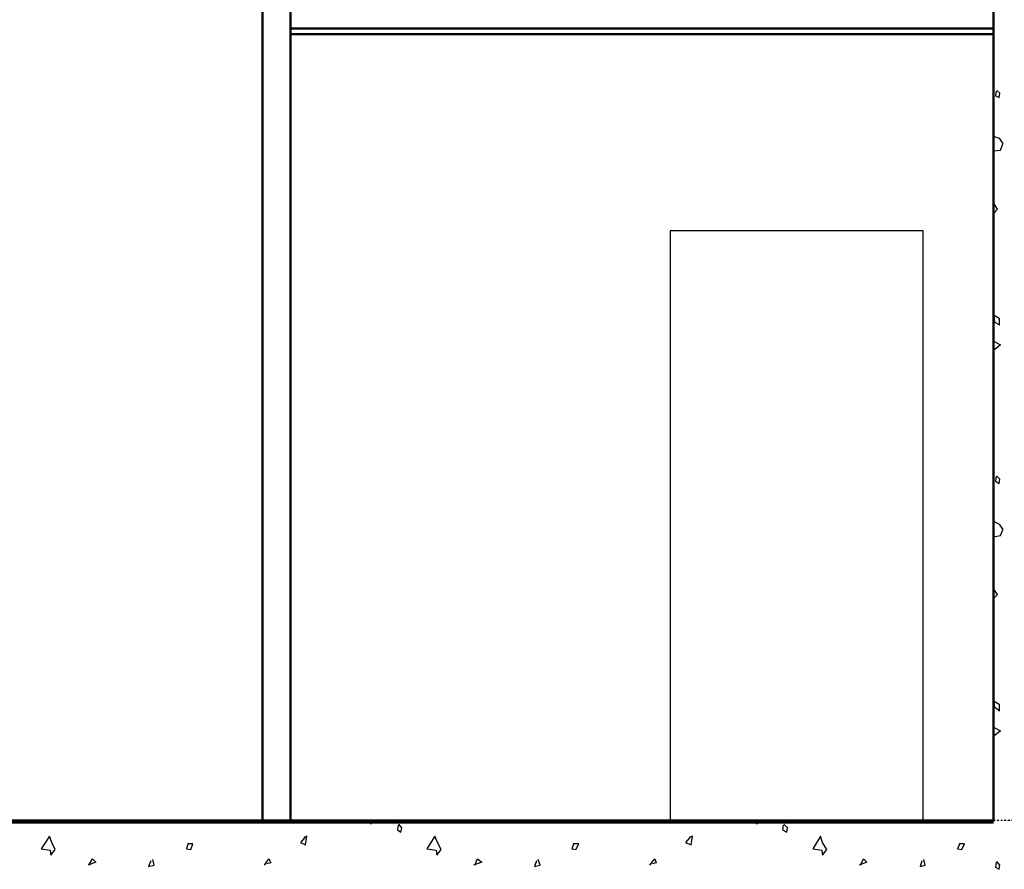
# Model space of a CAD drawing. Header units: millimetres. Extents: x 361 to 67326, y 666 to 56869.
# Tile 11 of 129: x 20045 to 23548, y 16876 to 19897. Entities that reach past the tile are written whole.
import ezdxf

# ---------------------------------------------------------------- set-up
doc = ezdxf.new("R2010")
doc.units = ezdxf.units.MM
doc.linetypes.add('DASHDOT', pattern=[25.4, 12.7, -6.35, 0, -6.35])
doc.layers.add('stramien', color=1, linetype='DASHDOT')
doc.layers.add('vanarris', color=253, linetype='Continuous')

msp = doc.modelspace()

# ---------------------------------------------------------------- linework, layer by layer
at = {"layer": 'stramien', "color": 1, "ltscale": 0.5}
msp.add_lwpolyline([(1736.5, 17051.2), (67326.2, 17051.2)], dxfattribs=at)
at = {"layer": 'vanarris', "lineweight": 50}
for p, q in [((20908.9, 20346.2), (20908.9, 17046.2)), ((21008.9, 20346.2), (21008.9, 17046.2)), ((23508.9, 20346.2), (23508.9, 17046.2)), ((21008.9, 19866.2), (23508.9, 19866.2)), ((21008.9, 19846.2), (23508.9, 19846.2))]:
    msp.add_line(p, q, dxfattribs=at)
at = {"layer": 'vanarris', "lineweight": 25}
for p, q in [((23518.9, 19643.7), (23516.4, 19626.2)), ((23516.4, 19626.2), (23528.9, 19621.2)), ((23531.4, 19636.2), (23521.4, 19646.2)), ((23528.9, 19621.2), (23531.4, 19636.2)), ((23508.9, 19483.7), (23528.9, 19476.2)), ((23528.9, 19476.2), (23541.4, 19458.7)), ((23533.9, 19433.7), (23543.9, 19458.7)), ((23508.9, 19431.2), (23533.9, 19433.7)), ((23523.9, 19223.7), (23508.9, 19246.2)), ((23508.9, 19208.7), (23523.9, 19223.7)), ((23258.9, 19146.2), (22358.9, 19146.2)), ((22358.9, 19146.2), (22358.9, 17046.2)), ((23258.9, 17046.2), (23258.9, 19146.2)), ((23513.9, 18821.2), (23511.4, 18846.2)), ((23511.4, 18846.2), (23528.9, 18836.2)), ((23531.4, 18811.2), (23513.9, 18821.2)), ((23528.9, 18836.2), (23528.9, 18811.2)), ((23508.9, 18753.7), (23533.9, 18741.2)), ((23533.9, 18741.2), (23508.9, 18721.2)), ((23518.9, 18273.7), (23516.4, 18256.2)), ((23516.4, 18256.2), (23528.9, 18248.7)), ((23531.4, 18263.7), (23521.4, 18273.7)), ((23528.9, 18248.7), (23531.4, 18263.7)), ((23508.9, 18113.7), (23528.9, 18103.7)), ((23528.9, 18103.7), (23541.4, 18086.2)), ((23533.9, 18063.7), (23543.9, 18086.2)), ((23508.9, 18058.7), (23533.9, 18063.7)), ((23523.9, 17853.7), (23508.9, 17873.7)), ((23508.9, 17838.7), (23523.9, 17853.7)), ((23513.9, 17451.2), (23511.4, 17473.7)), ((23511.4, 17473.7), (23528.9, 17463.7)), ((23531.4, 17438.7), (23513.9, 17451.2)), ((23528.9, 17463.7), (23528.9, 17438.7)), ((23508.9, 17381.2), (23533.9, 17368.7)), ((23533.9, 17368.7), (23508.9, 17348.7)), ((21296.4, 17046.2), (21293.9, 17036.2)), ((21293.9, 17036.2), (21301.4, 17046.2)), ((21391.4, 17033.7), (21388.9, 17016.2)), ((21403.9, 17023.7), (21393.9, 17036.2)), ((21401.4, 17008.7), (21403.9, 17023.7)), ((22666.4, 17046.2), (22666.4, 17036.2)), ((22666.4, 17036.2), (22673.9, 17046.2)), ((22761.4, 17033.7), (22758.9, 17016.2)), ((22776.4, 17023.7), (22763.9, 17036.2)), ((22773.9, 17008.7), (22776.4, 17023.7)), ((20151.4, 16993.7), (20121.4, 16948.7)), ((20158.9, 16971.2), (20151.4, 16993.7)), ((21058.9, 16988.7), (21043.9, 16971.2)), ((21066.4, 16993.7), (21056.4, 16988.7)), ((21061.4, 16963.7), (21066.4, 16993.7)), ((21388.9, 17016.2), (21401.4, 17008.7)), ((21521.4, 16993.7), (21493.9, 16948.7)), ((21531.4, 16971.2), (21521.4, 16993.7)), ((22428.9, 16988.7), (22413.9, 16971.2)), ((22438.9, 16993.7), (22426.4, 16988.7)), ((22433.9, 16963.7), (22438.9, 16993.7)), ((22758.9, 17016.2), (22773.9, 17008.7)), ((22893.9, 16993.7), (22866.4, 16948.7)), ((22901.4, 16971.2), (22893.9, 16993.7)), ((20171.4, 16946.2), (20158.9, 16971.2)), ((20643.9, 16968.7), (20638.9, 16948.7)), ((20661.4, 16966.2), (20643.9, 16966.2)), ((20653.9, 16946.2), (20661.4, 16966.2)), ((21043.9, 16971.2), (21061.4, 16963.7)), ((21543.9, 16946.2), (21531.4, 16971.2)), ((22016.4, 16968.7), (22008.9, 16948.7)), ((22033.9, 16966.2), (22016.4, 16966.2)), ((22023.9, 16946.2), (22033.9, 16966.2)), ((22413.9, 16971.2), (22433.9, 16963.7)), ((22916.4, 16946.2), (22901.4, 16971.2)), ((23388.9, 16968.7), (23381.4, 16948.7)), ((23406.4, 16966.2), (23388.9, 16966.2)), ((23396.4, 16946.2), (23406.4, 16966.2)), ((20121.4, 16948.7), (20153.9, 16943.7)), ((20153.9, 16943.7), (20156.4, 16926.2)), ((20156.4, 16926.2), (20171.4, 16946.2)), ((20638.9, 16948.7), (20653.9, 16946.2)), ((21493.9, 16948.7), (21526.4, 16943.7)), ((21526.4, 16943.7), (21528.9, 16926.2)), ((21528.9, 16926.2), (21543.9, 16946.2)), ((22008.9, 16948.7), (22023.9, 16946.2)), ((22866.4, 16948.7), (22898.9, 16943.7)), ((22898.9, 16943.7), (22901.4, 16926.2)), ((22901.4, 16926.2), (22916.4, 16946.2)), ((23381.4, 16948.7), (23396.4, 16946.2)), ((20316.4, 16901.2), (20288.9, 16891.2)), ((20291.4, 16891.2), (20303.9, 16913.7)), ((20303.9, 16913.7), (20316.4, 16901.2)), ((20511.4, 16906.2), (20503.9, 16886.2)), ((20503.9, 16886.2), (20523.9, 16891.2)), ((20523.9, 16891.2), (20518.9, 16911.2)), ((20916.4, 16891.2), (20931.4, 16913.7)), ((20938.9, 16898.7), (20923.9, 16896.2)), ((20931.4, 16913.7), (20938.9, 16898.7)), ((21688.9, 16901.2), (21658.9, 16891.2)), ((21663.9, 16891.2), (21673.9, 16913.7)), ((21673.9, 16913.7), (21688.9, 16901.2)), ((21883.9, 16906.2), (21876.4, 16886.2)), ((21876.4, 16886.2), (21896.4, 16891.2)), ((21896.4, 16891.2), (21888.9, 16911.2)), ((22286.4, 16891.2), (22303.9, 16913.7)), ((22308.9, 16898.7), (22296.4, 16896.2)), ((22303.9, 16913.7), (22308.9, 16898.7)), ((23058.9, 16901.2), (23031.4, 16891.2)), ((23036.4, 16891.2), (23046.4, 16913.7)), ((23046.4, 16913.7), (23058.9, 16901.2)), ((23253.9, 16906.2), (23248.9, 16886.2)), ((23248.9, 16886.2), (23266.4, 16891.2)), ((23266.4, 16891.2), (23261.4, 16911.2)), ((23518.9, 16901.2), (23516.4, 16883.7)), ((23516.4, 16883.7), (23528.9, 16876.2)), ((23531.4, 16891.2), (23521.4, 16903.7)), ((23528.9, 16876.2), (23531.4, 16891.2))]:
    msp.add_line(p, q, dxfattribs=at)
at = {"layer": 'vanarris', "lineweight": 90}
msp.add_line((20008.9, 17046.2), (23508.9, 17046.2), dxfattribs=at)

doc.saveas('drawing.dxf')
